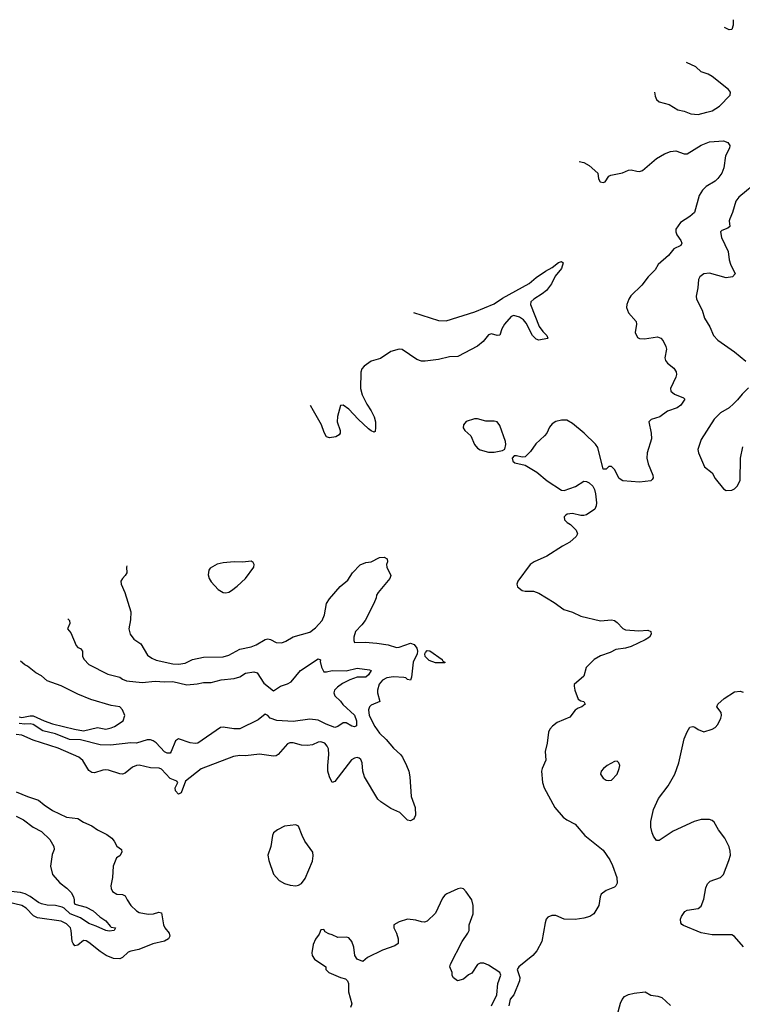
# Model space of a CAD drawing. Header units: inches. Extents: x 1449094 to 1618372, y 389908 to 534307.
# Tile 122 of 256: x 1474594 to 1479765, y 473662 to 480709. Entities that reach past the tile are written whole.
import ezdxf

# ---------------------------------------------------------------- set-up
doc = ezdxf.new("R2010")
doc.units = ezdxf.units.IN
doc.header["$MEASUREMENT"] = 0
doc.layers.add('B4477', color=7, linetype='Continuous')
doc.layers.add('B4478', color=7, linetype='Continuous')

msp = doc.modelspace()

# ---------------------------------------------------------------- linework, layer by layer
at = {"layer": 'B4477', "color": 5}
for points, elevation in [([(1478597.3, 479694.7), (1478630, 479687), (1478670, 479664.9), (1478730.7, 479610), (1478735.3, 479570), (1478747.2, 479550), (1478770, 479543.5), (1478783.1, 479550), (1478810.9, 479589.1), (1478823.9, 479596.1), (1478907.2, 479612.8), (1478950, 479632.6), (1478970, 479635.2), (1479010, 479624.4), (1479030, 479623.6), (1479050, 479630.2), (1479150, 479715.6), (1479208, 479750), (1479250, 479765.2), (1479290, 479770.2), (1479348.5, 479748.5), (1479370, 479750.2), (1479470, 479812.4), (1479530, 479834.7), (1479630, 479842.6), (1479662, 479830), (1479674.9, 479810), (1479673.4, 479790), (1479644.9, 479735.1), (1479633.4, 479650), (1479618, 479610), (1479590, 479571.6), (1479570, 479553.4), (1479505.3, 479514.7), (1479479.6, 479490), (1479457.3, 479450), (1479422.8, 479330), (1479390, 479301.4), (1479322.4, 479257.6), (1479290.4, 479210), (1479290.3, 479190), (1479296.5, 479170), (1479325.3, 479130), (1479332.4, 479110), (1479325.8, 479094.2), (1479274.9, 479070), (1479237.7, 479022.3), (1479163.4, 478956.6), (1479140.2, 478919.8), (1479090.4, 478870), (1479046, 478810), (1478966.1, 478733.9), (1478952.2, 478710), (1478938, 478670), (1478935.5, 478650), (1478950.5, 478610), (1479004.9, 478550), (1479008.2, 478530), (1478999.3, 478470), (1479015.6, 478435.6), (1479030, 478426.7), (1479064, 478424), (1479158.5, 478438.5), (1479182, 478430), (1479197.6, 478410), (1479217, 478370), (1479221.7, 478350), (1479211.6, 478290), (1479214.9, 478270), (1479230.4, 478250), (1479274.8, 478214.8), (1479292.2, 478190), (1479294, 478170), (1479288.5, 478150), (1479250.5, 478070), (1479253.4, 478050), (1479278.8, 478030), (1479343.4, 478003.4), (1479352.8, 477992.8), (1479324.2, 477950), (1479299, 477930), (1479230, 477907), (1479174.1, 477865.9), (1479113, 477847), (1479096.4, 477830), (1479112.3, 477750), (1479115, 477710), (1479085.2, 477610), (1479082, 477570), (1479090.4, 477529.6), (1479123.8, 477450), (1479126.8, 477430), (1479120.7, 477419.3), (1479110, 477409.4), (1479030, 477399.7), (1478910, 477407.8), (1478884.5, 477424.5), (1478850.8, 477490), (1478830, 477510.9), (1478809.2, 477510.8), (1478790, 477492.3), (1478770, 477493.2), (1478730, 477647), (1478715.3, 477670), (1478632.4, 477750), (1478550, 477818), (1478510, 477842), (1478470, 477843.7), (1478430, 477832.3), (1478404.4, 477815.6), (1478386.2, 477793.8), (1478365.5, 477750), (1478350.5, 477730), (1478287.7, 477672.3), (1478250, 477619.5), (1478210, 477581.2), (1478190, 477577.2), (1478150, 477588.7), (1478131.6, 477588.4), (1478118, 477570), (1478122, 477550), (1478136.9, 477536.9), (1478210, 477520.7), (1478294, 477470), (1478367.7, 477407.7), (1478470, 477341.3), (1478490, 477340.3), (1478571, 477369), (1478630, 477407.3), (1478650, 477404), (1478670, 477394), (1478696, 477370), (1478707.3, 477347.3), (1478715.3, 477315.3), (1478721.7, 477250), (1478719.5, 477230), (1478710, 477206.6), (1478650, 477166), (1478630, 477159.3), (1478610, 477159.3), (1478550, 477175.1), (1478510.9, 477169.1), (1478499.8, 477160.2), (1478491.3, 477150), (1478492, 477130), (1478512, 477110), (1478536.3, 477096.3), (1478575.5, 477055.5), (1478584.9, 477030), (1478577.1, 477010), (1478530, 476968.4), (1478478.6, 476941.4), (1478366, 476870), (1478274.8, 476830), (1478246, 476810), (1478158.8, 476690), (1478151, 476670), (1478156, 476650), (1478190, 476624), (1478210, 476619.1), (1478270, 476618.7), (1478310, 476605.7), (1478418.4, 476538.4), (1478487, 476487), (1478550, 476468.8), (1478610, 476439.7), (1478750, 476406.3), (1478830, 476413.1), (1478850, 476408.8), (1478870, 476394), (1478910, 476351.4), (1478930, 476341.7), (1479024.9, 476335.1), (1479090, 476339.5), (1479110.5, 476330), (1479112.4, 476310), (1479100.4, 476290), (1479070.4, 476270), (1478970, 476222), (1478930, 476210.5), (1478859.5, 476200.5), (1478819.5, 476180.5), (1478750, 476156.1), (1478706, 476130), (1478648.5, 476071.5), (1478630.6, 476009.4), (1478562, 475950), (1478561, 475939), (1478566.8, 475910), (1478590, 475846), (1478610, 475834), (1478631.3, 475830), (1478641, 475810), (1478616, 475790), (1478590, 475780.7), (1478570, 475767.3), (1478530, 475717.6), (1478440.9, 475679.1), (1478406.9, 475653.1), (1478388.3, 475631.7), (1478378.5, 475610), (1478368.9, 475530), (1478353.1, 475470), (1478358.9, 475410), (1478331.8, 475350), (1478328.5, 475330), (1478335.3, 475250), (1478347.2, 475210), (1478423, 475070), (1478482, 475002), (1478510, 474981.6), (1478570, 474950.4), (1478638, 474870), (1478770, 474764), (1478816.7, 474696.7), (1478836.3, 474656.3), (1478866.4, 474570), (1478870.4, 474529.6), (1478860.7, 474510), (1478850, 474500.9), (1478790, 474475.1), (1478756, 474450), (1478747.3, 474430), (1478738.8, 474370), (1478702, 474310), (1478674, 474290), (1478630, 474277.3), (1478570, 474268.7), (1478490, 474270.9), (1478430, 474296.8), (1478402.5, 474297.5), (1478373.8, 474286.2), (1478362.4, 474270), (1478355.1, 474244.9), (1478330.3, 474110), (1478294.7, 474045.3), (1478264.9, 474010), (1478164.9, 473930), (1478154.8, 473910), (1478173.8, 473853.8), (1478170.4, 473830), (1478130.4, 473730), (1478102.8, 473697.2), (1478094.9, 473650)], 720), ([(1479890, 479562.9), (1479739.9, 479440.1), (1479719.5, 479410), (1479694.3, 479330), (1479674.9, 479285.1), (1479671.6, 479270), (1479675.8, 479230), (1479661.6, 479218.4), (1479619.4, 479200.6), (1479608.4, 479190), (1479614.9, 479150), (1479663.6, 479050), (1479671.4, 478990), (1479680, 478960), (1479712.7, 478890), (1479694, 478870), (1479650, 478862.8), (1479530, 478895.1), (1479490, 478889.5), (1479462, 478870), (1479452.4, 478850), (1479447.4, 478790), (1479433.7, 478730), (1479436.4, 478710), (1479477.4, 478630), (1479493.3, 478573.3), (1479532.2, 478510), (1479559.1, 478450), (1479590, 478415.5), (1479710, 478332.7), (1479790, 478265.3)], 740), ([(1477411.3, 478613.1), (1477590, 478557.2), (1477646.9, 478553.1), (1477850, 478618), (1477990, 478675.9), (1478050, 478716.3), (1478239.2, 478820.8), (1478290, 478864.7), (1478357.4, 478910), (1478404.6, 478935.4), (1478450, 478971.5), (1478470, 478977.6), (1478484, 478970), (1478470, 478927.8), (1478425.3, 478874.7), (1478400.3, 478819.7), (1478362.8, 478770), (1478334, 478746), (1478274, 478710), (1478251.5, 478690), (1478250.2, 478670), (1478312.4, 478512.4), (1478337, 478477), (1478366.4, 478450), (1478372.6, 478430), (1478370, 478428.2), (1478310, 478416.5), (1478290, 478422.4), (1478263.4, 478450), (1478217.2, 478537.2), (1478200, 478560), (1478170, 478579.4), (1478129, 478591), (1478110, 478585.8), (1478063.9, 478530), (1478044.2, 478495.8), (1478030, 478451.5), (1478010, 478449.9), (1477970, 478460.5), (1477950, 478453.2), (1477910, 478406.4), (1477870, 478373.5), (1477730, 478298.6), (1477670, 478296), (1477590, 478277.1), (1477495.2, 478264.8), (1477470, 478265.4), (1477437.1, 478277.1), (1477330, 478348.1), (1477310, 478351.5), (1477250, 478333.5), (1477175.9, 478284.1), (1477110, 478264.8), (1477058.3, 478230), (1477042.8, 478210), (1477034.6, 478185.4), (1477031.8, 478070), (1477044.1, 478024.1), (1477078, 477958), (1477110.2, 477910), (1477130, 477866.8), (1477139.6, 477830), (1477141.3, 477790), (1477137.1, 477762.9), (1477130, 477757.2), (1477110, 477765.6), (1477090, 477781.1), (1477017.2, 477850), (1476950, 477922.4), (1476910, 477949.3), (1476891, 477949), (1476868.7, 477870), (1476865.3, 477830), (1476888, 477770), (1476887.3, 477750), (1476881.4, 477738.6), (1476856.7, 477723.3), (1476810, 477716.2), (1476790, 477723.7), (1476773.7, 477753.7), (1476753.3, 477810), (1476696.3, 477910), (1476674.1, 477947)], 680), ([(1479810, 478074.5), (1479763, 478030), (1479731.5, 477988.5), (1479701.2, 477958.8), (1479670, 477932), (1479610, 477894.5), (1479563.1, 477850), (1479470, 477705.2), (1479447.1, 477632.9), (1479450.4, 477610), (1479494, 477510), (1479550, 477464.7), (1479570, 477424.7), (1479630, 477350.8), (1479650, 477338.8), (1479690, 477341), (1479710, 477351), (1479729, 477370), (1479749.3, 477410), (1479753, 477570), (1479768.5, 477651.5)], 740), ([(1475361.8, 476801.2), (1475359, 476790), (1475360.3, 476750), (1475349.2, 476730.8), (1475328.8, 476710), (1475318.9, 476690), (1475319.6, 476670), (1475346.3, 476610), (1475388.5, 476471.5), (1475386.9, 476413.1), (1475374.9, 476350), (1475383.7, 476310), (1475410, 476275.3), (1475461.1, 476241.1), (1475510, 476161.1), (1475539.1, 476139.1), (1475570, 476124), (1475690, 476097.8), (1475730, 476095.5), (1475777.4, 476102.6), (1475830, 476130.2), (1475910, 476146.9), (1476050, 476148.4), (1476090, 476161), (1476170, 476203.5), (1476250, 476220.7), (1476286.1, 476233.9), (1476350, 476272), (1476370, 476276.5), (1476390, 476273.2), (1476430, 476252.3), (1476470, 476250.2), (1476498.4, 476261.6), (1476550, 476292), (1476670, 476326.5), (1476710, 476356.5), (1476758.4, 476410), (1476774.3, 476450), (1476789, 476530), (1476810, 476564.6), (1476887.2, 476652.8), (1476942.5, 476697.5), (1476975.6, 476750), (1477030, 476806.7), (1477070, 476824.4), (1477110, 476828), (1477170, 476860.2), (1477201.6, 476861.6), (1477223.2, 476850), (1477225.8, 476830), (1477219.8, 476810), (1477220.5, 476790), (1477249.1, 476730), (1477242.8, 476710), (1477159.3, 476610), (1477147.7, 476590), (1477144.9, 476570), (1477128.5, 476530), (1477065.7, 476410), (1477042.6, 476377.4), (1476997.1, 476330), (1476984.9, 476290), (1476985.5, 476265.5), (1476991.1, 476251.1), (1477065.4, 476254.6), (1477150, 476247.2), (1477230, 476233.6), (1477290, 476216.5), (1477310, 476218.9), (1477390, 476246.8), (1477416.9, 476236.9), (1477436.6, 476210), (1477441.2, 476190), (1477438.9, 476170), (1477409.2, 476110), (1477397.1, 476002.9), (1477390, 475982), (1477370, 475986), (1477357.4, 475997.4), (1477342, 476002), (1477270, 476005), (1477221.7, 475998.3), (1477190, 475982.5), (1477167.1, 475952.9), (1477154.1, 475910), (1477154.5, 475890), (1477170.3, 475830), (1477110, 475803.8), (1477096.2, 475790), (1477090.1, 475769.9), (1477095.4, 475730), (1477135.4, 475650), (1477170, 475602.8), (1477216.9, 475556.9), (1477270, 475495.3), (1477319, 475450), (1477334, 475430), (1477362.9, 475370), (1477378, 475330), (1477385.8, 475290), (1477396, 475150), (1477425, 475070), (1477425.5, 475014.6), (1477420.5, 474999.5), (1477412.7, 474987.3), (1477390, 474975.7), (1477370, 474979.2), (1477314.8, 475034.8), (1477250, 475062.9), (1477178.1, 475110), (1477156.2, 475130), (1477061.2, 475290), (1477049.9, 475330), (1477044.1, 475390), (1477034.5, 475414.5), (1477024, 475424), (1477008.7, 475428.7), (1476990, 475423.9), (1476969.2, 475410.8), (1476850, 475256.3), (1476830, 475249.6), (1476810, 475289.5), (1476799.9, 475330), (1476798.4, 475370), (1476806.1, 475450), (1476803.7, 475490), (1476795.6, 475510), (1476777.6, 475530), (1476750, 475540.2), (1476730, 475537), (1476690, 475519.8), (1476653.9, 475513.9), (1476610, 475516.8), (1476550, 475532.6), (1476526.1, 475533.9), (1476510, 475526.6), (1476442.8, 475450), (1476430, 475440.9), (1476410, 475437), (1476310, 475451.9), (1476210, 475439.8), (1476170, 475443.2), (1476123.5, 475436.5), (1475893.5, 475346.5), (1475780.6, 475259.4), (1475750, 475174.5), (1475730, 475166.6), (1475709, 475190), (1475706.2, 475210), (1475725.1, 475250), (1475718, 475258), (1475670, 475278.2), (1475610, 475344.4), (1475592.1, 475352.1), (1475530, 475354.8), (1475450, 475372.3), (1475430, 475371.1), (1475400.7, 475359.3), (1475350, 475315.6), (1475330, 475309.7), (1475310, 475311.2), (1475230, 475337.3), (1475210, 475339.1), (1475190, 475337.7), (1475130, 475317.3), (1475110, 475320.4), (1475090, 475335.6), (1475046.7, 475406.7), (1475017, 475430), (1474870, 475495.2), (1474691.6, 475551.6), (1474610, 475588.4), (1474570, 475593.8)], 680), ([(1474937.6, 476420.7), (1474950.3, 476410), (1474952.8, 476387.3), (1474935.5, 476350), (1474960.3, 476320.3), (1474997.6, 476230), (1475010, 476216.4), (1475030, 476207.3), (1475043, 476190), (1475044.4, 476150), (1475056.4, 476130), (1475090, 476094.9), (1475225.1, 476025.1), (1475310, 476003.1), (1475330, 475989.1), (1475358, 475978), (1475470, 475965), (1475564.8, 475975.2), (1475630, 475969.4), (1475690, 475971.6), (1475790, 475948.7), (1475864.9, 475955.1), (1475910, 475964.7), (1475963.9, 475963.9), (1476035.4, 475984.6), (1476130, 475993.1), (1476170, 476005.7), (1476210, 476031.6), (1476270, 476042.2), (1476294.6, 476034.6), (1476340.2, 475960.2), (1476410, 475905.5), (1476460.2, 475939.8), (1476510, 475954.4), (1476536.9, 475970), (1476603.7, 476050), (1476730, 476135.5), (1476747.1, 476127.1), (1476745.2, 476114.8), (1476753.7, 476073.7), (1476770, 476042.6), (1476790, 476040.7), (1476830, 476050.8), (1476930, 476047.8), (1477010, 476068.1), (1477096.7, 476056.7), (1477110.2, 476050), (1477090, 476019.1), (1477070, 476003.1), (1477010, 476003.4), (1476956.5, 475983.5), (1476903.1, 475956.9), (1476867.7, 475932.3), (1476847.7, 475910), (1476842, 475890), (1476849.4, 475869.4), (1476890, 475830.3), (1476906.8, 475806.8), (1476990, 475730.2), (1477003.6, 475690), (1477005.4, 475654.6), (1476990, 475647), (1476970, 475652.7), (1476930, 475676), (1476910, 475677.2), (1476870.2, 475649.8), (1476850, 475643.5), (1476786.1, 475666.1), (1476730, 475694.8), (1476670, 475703.2), (1476550, 475685.2), (1476433.8, 475693.8), (1476387, 475710), (1476370, 475729.4), (1476350, 475738), (1476301.4, 475698.6), (1476170, 475634.6), (1476125.9, 475634.1), (1476050, 475646.3), (1476030, 475642.2), (1475870, 475530.7), (1475850, 475528.5), (1475813.4, 475533.4), (1475730, 475561.1), (1475710, 475547.3), (1475678, 475470), (1475670, 475458.9), (1475661.4, 475458.6), (1475650, 475458.9), (1475630, 475469.9), (1475570, 475532.2), (1475550, 475546.9), (1475530, 475554.7), (1475506.3, 475553.7), (1475430, 475531.4), (1475390, 475532.9), (1475244.2, 475515.8), (1475170, 475518), (1475030, 475554.4), (1474950, 475557.3), (1474850, 475597.1), (1474760.2, 475620.2), (1474690, 475664.1), (1474670, 475668.9), (1474630, 475667.1), (1474590, 475671.2)], 660), ([(1474590, 475719.9), (1474610, 475714.5), (1474670, 475726.8), (1474690, 475725.6), (1474770, 475689.9), (1474828, 475670), (1474987.3, 475630), (1475050, 475619.9), (1475150, 475642.7), (1475210, 475631.3), (1475250, 475641), (1475273.4, 475650), (1475334, 475690), (1475346, 475730), (1475331, 475770), (1475310, 475790.5), (1475250, 475800.7), (1475103.2, 475843.2), (1475010, 475882), (1474890, 475940.3), (1474790, 475977), (1474750, 476012.4), (1474710, 476034.9), (1474650, 476081.6), (1474630, 476090.6), (1474599.7, 476117.6)], 640), ([(1479772.5, 474072.5), (1479710, 474147), (1479690, 474158.7), (1479550, 474159.1), (1479470, 474173.6), (1479344.8, 474224.8), (1479332.5, 474232.5), (1479324.5, 474244.5), (1479323.7, 474270), (1479329.6, 474290.4), (1479353.8, 474326.2), (1479370, 474334.9), (1479450, 474346.4), (1479470, 474364), (1479490, 474414.8), (1479504.6, 474495.4), (1479515.7, 474524.3), (1479535.9, 474544.1), (1479609.3, 474570), (1479629.6, 474590), (1479669.6, 474690), (1479679.6, 474730), (1479678.3, 474758.3), (1479669.7, 474789.7), (1479639.6, 474850), (1479594, 474910), (1479564.4, 474964.4), (1479550, 474977), (1479530, 474985.1), (1479470, 474984.2), (1479421, 474970), (1479270, 474900.9), (1479170, 474835.1), (1479150, 474834), (1479130, 474864), (1479120.7, 474890), (1479109.6, 474930), (1479109.6, 474970), (1479130, 475056), (1479164.1, 475135.9), (1479234.6, 475225.4), (1479282, 475310), (1479309.6, 475390), (1479350, 475562), (1479370, 475612), (1479390, 475644.7), (1479410, 475651.3), (1479426.4, 475646.4), (1479447.9, 475627.9), (1479490, 475611.3), (1479550, 475630.8), (1479570, 475642.8), (1479590, 475664.7), (1479612.3, 475710), (1479616, 475730), (1479613.2, 475750), (1479582, 475790), (1479589, 475810), (1479635.3, 475850), (1479710, 475897.3), (1479750, 475902), (1479770, 475895.5)], 720), ([(1474570, 475181.5), (1474650, 475149.3), (1474730, 475123.9), (1474770, 475089.2), (1474828.7, 475050), (1474930, 475000.3), (1475010, 474992.2), (1475050, 474966.5), (1475110, 474939.6), (1475152, 474910), (1475216.8, 474876.8), (1475252.9, 474850), (1475270.3, 474830), (1475290, 474793), (1475322.8, 474770), (1475324, 474750), (1475310, 474725.2), (1475286, 474710), (1475264, 474650), (1475259.5, 474570), (1475246, 474510), (1475248.2, 474490), (1475258, 474470), (1475290, 474449), (1475330, 474448.2), (1475350, 474439.1), (1475362.8, 474410), (1475390.2, 474370), (1475430, 474330.2), (1475450, 474319.2), (1475513.7, 474306.3), (1475550.8, 474309.2), (1475590, 474321.6), (1475610, 474316), (1475624.4, 474230), (1475633.4, 474210), (1475662.8, 474170), (1475667.9, 474150), (1475659.6, 474130), (1475630, 474114.2), (1475546.4, 474093.6), (1475446.5, 474053.5), (1475390, 474043.1), (1475370, 474033.8), (1475330, 473996), (1475310, 473986.1), (1475266.6, 473990), (1475213, 474010), (1475170, 474038.9), (1475090, 474105), (1475070, 474115.8), (1475050, 474118.8), (1475010, 474084.5), (1474990, 474079.8), (1474976.2, 474096.2), (1474970.8, 474110.8), (1474963.4, 474190), (1474956.7, 474210), (1474930, 474237), (1474890, 474257.1), (1474720.7, 474280.7), (1474694.3, 474294.3), (1474640.8, 474350), (1474610, 474368.5), (1474510, 474391.7)], 680), ([(1474570, 475007.1), (1474621, 474981), (1474690, 474928.9), (1474750, 474898.7), (1474810, 474840.5), (1474839.1, 474790), (1474841, 474770), (1474826, 474734), (1474815.5, 474650), (1474830, 474590.6), (1474882, 474530), (1474932.7, 474492.7), (1474962.1, 474462.1), (1474978.8, 474430), (1474984, 474410), (1474983.1, 474390), (1474990, 474377.3), (1475070, 474357.1), (1475120.3, 474330), (1475167.9, 474287.9), (1475210, 474258.7), (1475240.7, 474220.7), (1475250, 474214.9), (1475278.8, 474210), (1475270.7, 474190), (1475235.2, 474184.8), (1475210, 474189.2), (1475141.5, 474221.5), (1475090, 474239.1), (1475030, 474281.1), (1474956.4, 474310), (1474912.6, 474350), (1474897.5, 474357.5), (1474850, 474368.6), (1474790, 474372.1), (1474750, 474381.2), (1474729, 474390), (1474670, 474433.4), (1474632.3, 474452.3), (1474600.9, 474460.9), (1474530, 474469.9)], 660), ([(1477970, 473650.8), (1478007.6, 473730), (1478015.1, 473810), (1478038, 473870), (1478029.3, 473890), (1477950, 473942.9), (1477915.1, 473955.1), (1477890, 473956.3), (1477870, 473946), (1477830, 473884), (1477806.4, 473873.6), (1477770, 473842), (1477726, 473830), (1477698, 473850), (1477688.9, 473868.9), (1477688.7, 473890), (1477672.7, 473930), (1477677, 473950), (1477760.4, 474110), (1477801, 474170), (1477809.7, 474190), (1477811, 474230), (1477838.4, 474310), (1477838.5, 474370), (1477830, 474409.2), (1477790, 474466.6), (1477770, 474487), (1477750, 474492), (1477730, 474487.3), (1477650, 474453), (1477637.1, 474442.9), (1477618.6, 474421.5), (1477570, 474314.5), (1477510, 474255.6), (1477490, 474249.7), (1477470, 474251.5), (1477430, 474264.2), (1477370, 474272), (1477310, 474252.7), (1477272, 474230), (1477271, 474210), (1477290.4, 474170.4), (1477302.8, 474130), (1477302, 474098), (1477278.8, 474081.2), (1477190, 474049.3), (1477082.5, 473997.5), (1477050, 473969), (1477010, 473985.2), (1476993.2, 474010), (1476984.5, 474070), (1476972, 474110), (1476950, 474137.2), (1476930, 474141.2), (1476870, 474139), (1476830, 474159), (1476805.2, 474165.2), (1476781.2, 474181.2), (1476770, 474198), (1476750, 474195.3), (1476737.3, 474162.7), (1476710, 474128), (1476694.8, 474090), (1476684, 474030), (1476687.3, 474010), (1476704.7, 473984.7), (1476786, 473930), (1476786, 473910), (1476806, 473890), (1476890, 473854.6), (1476924.9, 473844.9), (1476941, 473830), (1476946.8, 473810), (1476946.8, 473750), (1476970, 473666), (1476961, 473639)], 720), ([(1478870, 473582), (1478893.7, 473670), (1478904.7, 473695.3), (1478922.4, 473717.6), (1478950, 473732.7), (1478990, 473742), (1479069.1, 473750.9), (1479110, 473726.8), (1479161, 473721), (1479190, 473711), (1479250, 473652.7)], 720)]:
    msp.add_lwpolyline(points, dxfattribs=dict(at, elevation=elevation))
for points, elevation in [([(1477870, 477853.3), (1477848.1, 477851.9), (1477790, 477834), (1477771, 477810), (1477768, 477788), (1477778.8, 477770), (1477822, 477730), (1477848.5, 477668.5), (1477870, 477642), (1477890, 477630.5), (1477950, 477613), (1477990, 477613), (1478050, 477626), (1478064.7, 477635.3), (1478071.9, 477668.1), (1478071.2, 477690), (1478030, 477805.2), (1478011, 477831), (1477990, 477835.8), (1477930, 477836.9)], 720), ([(1476250, 476834), (1476190, 476826), (1476130, 476829.4), (1476050, 476820.7), (1476008.3, 476811.7), (1475957.5, 476782.5), (1475947.7, 476770), (1475943.8, 476736.2), (1475950.5, 476710), (1475964.8, 476684.8), (1476014, 476630), (1476050, 476610.4), (1476070, 476606.7), (1476090, 476610.5), (1476110, 476623.8), (1476150, 476654.4), (1476209.4, 476710), (1476269.2, 476790), (1476273.2, 476810), (1476265.2, 476825.2)], 720), ([(1477635.2, 476104.8), (1477630, 476105.1), (1477570, 476104.9), (1477523.4, 476123.4), (1477495.5, 476150), (1477494, 476170), (1477499.2, 476180.8), (1477510, 476193.8), (1477530, 476192.9), (1477616.5, 476130), (1477620.8, 476120.8), (1477637.3, 476110)], 680), ([(1478870, 475402), (1478850, 475399), (1478798, 475370), (1478771.3, 475350), (1478756, 475330), (1478751, 475310), (1478770, 475281), (1478790, 475266.8), (1478810, 475262.8), (1478830, 475266), (1478869, 475310), (1478884, 475350), (1478888.7, 475370), (1478882, 475390)], 740), ([(1476570, 474947), (1476490, 474937.4), (1476438.8, 474910), (1476410, 474888.7), (1476403, 474870), (1476390.4, 474790), (1476370.4, 474730), (1476376, 474690), (1476410, 474593), (1476450, 474547.4), (1476490, 474525.7), (1476530, 474514.9), (1476570, 474510.7), (1476590, 474514.8), (1476610, 474526), (1476637.2, 474562.8), (1476690, 474686), (1476695.2, 474724.8), (1476692.4, 474750), (1476635.1, 474830), (1476614.8, 474870), (1476590, 474936)], 720)]:
    msp.add_lwpolyline(points, close=True, dxfattribs=dict(at, elevation=elevation))
at = {"layer": 'B4478', "color": 5}
for points, elevation in [([(1479699.1, 480709.5), (1479699.7, 480670), (1479690, 480639.3), (1479670, 480638), (1479638.1, 480653.2)], 720), ([(1479137.6, 480191.3), (1479141.2, 480161.2), (1479150, 480137.3), (1479170, 480122), (1479241.3, 480101.3), (1479303.8, 480063.8), (1479350, 480054.4), (1479396.5, 480036.5), (1479450, 480032), (1479510, 480048.7), (1479550, 480058), (1479602.7, 480090), (1479679, 480170), (1479681.2, 480190), (1479665.2, 480210), (1479550, 480303.7), (1479520.7, 480320.7), (1479470, 480336), (1479431.6, 480371.6), (1479366, 480402.2)], 740)]:
    msp.add_lwpolyline(points, dxfattribs=dict(at, elevation=elevation))

doc.saveas('drawing.dxf')
